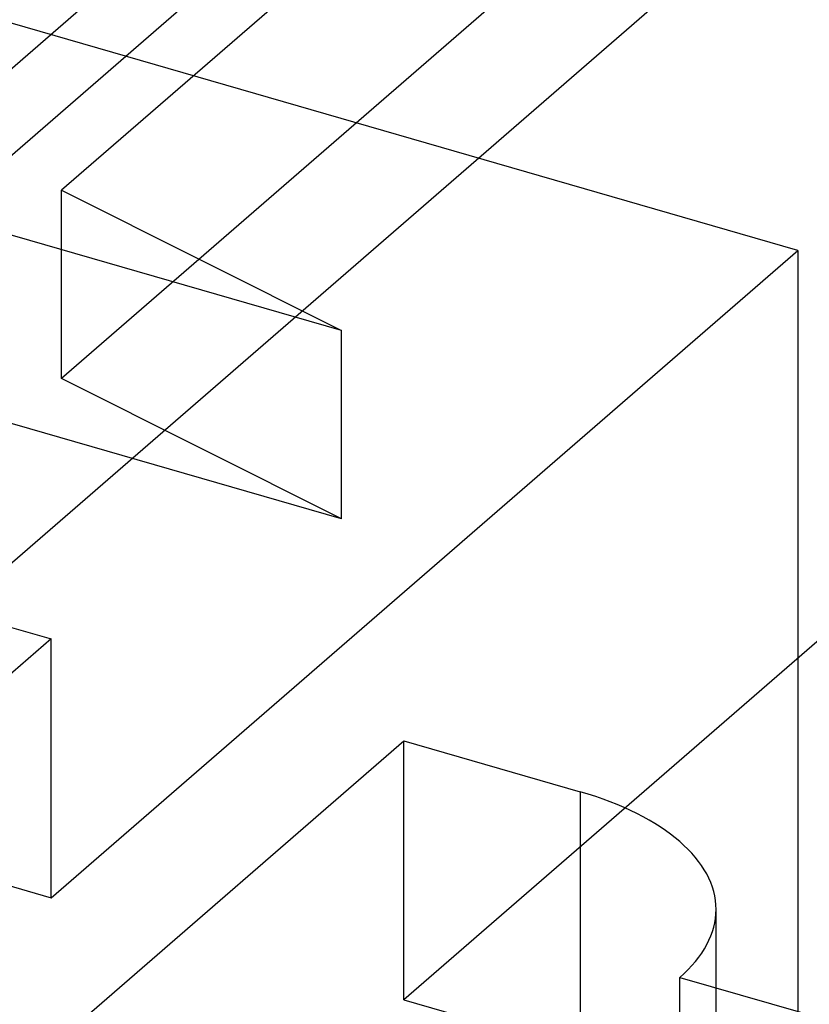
# Model space of a CAD drawing. Header units: millimetres. Extents: x -24 to 80, y -43 to 164.
# Tile 49 of 223: x 49.6 to 52.51, y -11.31 to -7.68. Entities that reach past the tile are written whole.
import ezdxf

# ---------------------------------------------------------------- set-up
doc = ezdxf.new("R2010")
doc.units = ezdxf.units.MM
doc.layers.add('MAIN-2', color=7, linetype='Continuous')

msp = doc.modelspace()

# ---------------------------------------------------------------- linework, layer by layer
at = {"layer": 'MAIN-2'}
for p, q in [((52.9639, -5.2435), (46.0639, -11.219)), ((54.2629, -5.6185), (47.3629, -11.594)), ((52.4639, -8.5344), (45.5357, -6.5344)), ((51.6377, -6.6793), (49.7516, -8.3127)), ((48.6257, -8.6805), (50.5119, -7.0471)), ((51.6377, -7.3721), (49.7516, -9.0055)), ((50.7835, -8.8287), (47.2161, -7.7989)), ((49.7516, -8.3127), (50.7835, -8.8287)), ((49.7516, -9.0055), (49.7516, -8.3127)), ((50.7835, -9.5215), (47.2161, -8.4917)), ((49.7139, -10.9159), (52.4639, -8.5344)), ((52.4639, -8.5344), (52.4639, -21.2649)), ((50.7835, -9.5215), (50.7835, -8.8287)), ((53.7629, -8.9094), (51.0129, -11.2909)), ((50.7835, -9.5215), (49.7516, -9.0055)), ((49.0644, -9.7758), (49.7139, -9.9633)), ((49.7139, -9.9633), (46.0639, -13.1243)), ((49.7139, -10.9159), (49.7139, -9.9633)), ((47.3629, -13.4993), (51.0129, -10.3383)), ((51.0129, -10.3383), (51.6625, -10.5258)), ((51.0129, -11.2909), (51.0129, -10.3383)), ((51.6625, -10.5258), (51.6625, -11.4784)), ((49.0644, -10.7284), (49.7139, -10.9159)), ((52.1625, -11.8681), (52.1625, -10.9588)), ((52.0285, -12.1181), (52.0285, -11.2088)), ((52.0285, -11.2088), (55.9256, -12.3338)), ((51.0129, -11.2909), (51.6625, -11.4784))]:
    msp.add_line(p, q, dxfattribs=at)
for start_param, end_param in [(3.141499, 4.18879), (2.617994, 3.141499)]:
    msp.add_ellipse((51.1625, -10.9588), major_axis=(-1, 0), ratio=0.5, start_param=start_param, end_param=end_param, dxfattribs=at)

doc.saveas('drawing.dxf')
